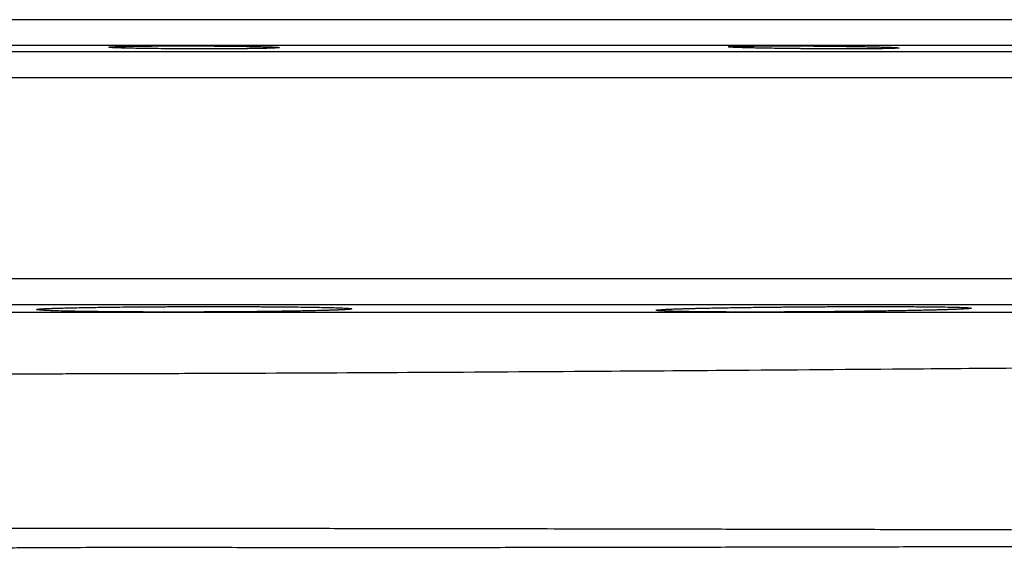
# Model space of a CAD drawing. Header units: inches. Extents: x -21 to 109, y -36 to 51.
# Tile 12 of 21: x 1.11 to 8.61, y 47.16 to 51.18. Entities that reach past the tile are written whole.
import ezdxf

# ---------------------------------------------------------------- set-up
doc = ezdxf.new("R2010")
doc.units = ezdxf.units.IN
doc.header["$MEASUREMENT"] = 0

msp = doc.modelspace()

# ---------------------------------------------------------------- linework, layer by layer
at = {"color": 8, "linetype": 'Continuous', "lineweight": 25}
for p, q in [((17.91, 50.9843), (-17.91, 50.9843)), ((20.6806, 50.9359), (-20.6806, 50.9359)), ((20.874, 50.7391), (-20.874, 50.7391)), ((20.874, 49.2092), (-20.874, 49.2092)), ((20.6806, 49.0124), (-20.6806, 49.0124))]:
    msp.add_line(p, q, dxfattribs=at)
at = {"color": 7, "linetype": 'Continuous', "lineweight": 25}
for points, knots in [([(17.7165, 51.1811), (17.7165, 51.1811), (17.7164, 51.1811), (17.7158, 51.1811), (17.7148, 51.1811), (17.7134, 51.1811), (17.7116, 51.1811), (17.7095, 51.1811), (17.7069, 51.1811), (17.7039, 51.1811), (17.7005, 51.1811), (17.6968, 51.1811), (17.6926, 51.1811), (17.688, 51.1811), (17.6831, 51.1811), (17.6777, 51.1811), (17.6719, 51.1811), (17.6658, 51.1811), (17.6592, 51.1811), (17.6523, 51.1811), (17.6354, 51.1811), (17.6047, 51.1811), (17.5534, 51.1811), (17.4926, 51.1811), (17.3975, 51.1811), (17.2531, 51.1811), (17.0374, 51.1811), (16.7796, 51.1811), (16.4772, 51.1811), (16.132, 51.1811), (15.7419, 51.1811), (15.3095, 51.1811), (14.8334, 51.1811), (14.3168, 51.1811), (13.7594, 51.1811), (13.1644, 51.1811), (12.5331, 51.1811), (11.8683, 51.1811), (11.1729, 51.1811), (10.4491, 51.1811), (9.7016, 51.1811), (8.9313, 51.1811), (8.1447, 51.1811), (7.3415, 51.1811), (6.5296, 51.1811), (5.7073, 51.1811), (4.8837, 51.1811), (4.0555, 51.1811), (3.3673, 51.1811), (2.8181, 51.1811), (2.4107, 51.1811), (2.0019, 51.1811), (1.6758, 51.1811), (1.433, 51.1811), (1.2741, 51.1811), (1.115, 51.1811), (0.9559, 51.1811), (0.7968, 51.1811), (0.6376, 51.1811), (0.4783, 51.1811), (0.3189, 51.1811), (0.1595, 51.1811), (0.0532, 51.1811), (0, 51.1811)], [0, 0, 0, 0, 0.003017, 0.006033, 0.009048, 0.012063, 0.015078, 0.018092, 0.021107, 0.024121, 0.027135, 0.030149, 0.033163, 0.036177, 0.039191, 0.042206, 0.045221, 0.048236, 0.051252, 0.054268, 0.057285, 0.072092, 0.086891, 0.101691, 0.116499, 0.146983, 0.177468, 0.208726, 0.239986, 0.271893, 0.303801, 0.336211, 0.368624, 0.401379, 0.434137, 0.467068, 0.5, 0.532931, 0.565864, 0.598619, 0.631376, 0.663787, 0.696199, 0.728106, 0.760014, 0.791272, 0.822532, 0.853016, 0.883502, 0.898308, 0.913108, 0.927907, 0.942715, 0.948446, 0.954176, 0.959903, 0.965631, 0.971357, 0.977084, 0.982811, 0.988539, 0.994269, 1, 1, 1, 1]), ([(1.8135, 50.9688), (1.8121, 50.9689), (1.8093, 50.9691), (1.8056, 50.9694), (1.8023, 50.9696), (1.7995, 50.9699), (1.7971, 50.9702), (1.7951, 50.9705), (1.7935, 50.9708), (1.7923, 50.9711), (1.7907, 50.9717), (1.7921, 50.9727), (1.8028, 50.974), (1.8218, 50.9752), (1.8493, 50.9764), (1.8848, 50.9775), (1.9284, 50.9785), (1.9792, 50.9794), (2.0363, 50.9801), (2.0983, 50.9808), (2.1635, 50.9813), (2.2315, 50.9816), (2.2872, 50.9817), (2.3293, 50.9818), (2.357, 50.9818), (2.3849, 50.9818), (2.4129, 50.9817), (2.4316, 50.9817), (2.4409, 50.9817)], [0, 0, 0, 0, 0.014051, 0.02806, 0.042037, 0.055991, 0.069931, 0.083866, 0.097806, 0.11176, 0.125736, 0.188654, 0.251406, 0.314522, 0.377465, 0.441346, 0.505109, 0.569938, 0.634709, 0.69755, 0.760382, 0.821251, 0.882129, 0.90575, 0.929299, 0.952824, 0.976375, 1, 1, 1, 1]), ([(2.4409, 50.9592), (2.4357, 50.9592), (2.4252, 50.9592), (2.4095, 50.9593), (2.3939, 50.9593), (2.3783, 50.9594), (2.3628, 50.9595), (2.3473, 50.9595), (2.3319, 50.9596), (2.3166, 50.9597), (2.3013, 50.9598), (2.286, 50.9599), (2.2709, 50.96), (2.2558, 50.9601), (2.2117, 50.9604), (2.1406, 50.961), (2.0524, 50.9622), (1.9765, 50.9635), (1.928, 50.9645), (1.8982, 50.9653), (1.8823, 50.9658), (1.8676, 50.9663), (1.8542, 50.9668), (1.8421, 50.9673), (1.8313, 50.9678), (1.8216, 50.9683), (1.8162, 50.9686), (1.8135, 50.9688)], [0, 0, 0, 0, 0.0185223, 0.0369908, 0.0554152, 0.0738051, 0.0921703, 0.1105207, 0.128866, 0.1472161, 0.1655809, 0.1839703, 0.2023941, 0.220862, 0.2393837, 0.3653988, 0.4913137, 0.6055903, 0.7196164, 0.7550815, 0.7902791, 0.8252831, 0.8601677, 0.8950077, 0.9298774, 0.9648507, 1, 1, 1, 1]), ([(2.4409, 50.9817), (2.4462, 50.9817), (2.4567, 50.9816), (2.4725, 50.9816), (2.4881, 50.9815), (2.5037, 50.9815), (2.5193, 50.9814), (2.5348, 50.9813), (2.5502, 50.9813), (2.5656, 50.9812), (2.5809, 50.9811), (2.5961, 50.981), (2.6113, 50.9809), (2.6265, 50.9808), (2.6719, 50.9804), (2.7457, 50.9797), (2.8343, 50.9785), (2.9084, 50.9771), (2.9546, 50.976), (2.9836, 50.9752), (2.9994, 50.9748), (3.014, 50.9743), (3.0274, 50.9738), (3.0396, 50.9733), (3.0505, 50.9728), (3.0603, 50.9723), (3.0657, 50.9719), (3.0684, 50.9717)], [0, 0, 0, 0, 0.018582, 0.037099, 0.055563, 0.073987, 0.092382, 0.110759, 0.129132, 0.147511, 0.165909, 0.184338, 0.202809, 0.221335, 0.239926, 0.370831, 0.50194, 0.610637, 0.719668, 0.754791, 0.789743, 0.824597, 0.859426, 0.894306, 0.929312, 0.964519, 1, 1, 1, 1]), ([(3.0684, 50.9717), (3.0698, 50.9716), (3.0724, 50.9715), (3.076, 50.9712), (3.0792, 50.9709), (3.082, 50.9706), (3.0844, 50.9703), (3.0864, 50.9701), (3.088, 50.9698), (3.0893, 50.9695), (3.0901, 50.9692), (3.0905, 50.969), (3.0906, 50.9687), (3.09, 50.9682), (3.087, 50.9675), (3.0773, 50.9665), (3.0592, 50.9653), (3.0306, 50.9642), (2.9953, 50.9632), (2.9536, 50.9622), (2.9042, 50.9614), (2.8477, 50.9607), (2.7861, 50.9601), (2.721, 50.9596), (2.6528, 50.9593), (2.5967, 50.9592), (2.5543, 50.9591), (2.5261, 50.9591), (2.4979, 50.9591), (2.4694, 50.9591), (2.4505, 50.9592), (2.4409, 50.9592)], [0, 0, 0, 0, 0.013439, 0.02685, 0.04024, 0.053617, 0.06699, 0.080367, 0.093755, 0.107164, 0.120601, 0.134075, 0.147594, 0.161165, 0.205953, 0.250886, 0.317421, 0.384168, 0.443952, 0.503845, 0.568054, 0.632326, 0.695069, 0.757836, 0.819101, 0.880377, 0.904342, 0.928245, 0.952128, 0.976032, 1, 1, 1, 1]), ([(6.5939, 50.9688), (6.5913, 50.9689), (6.5862, 50.969), (6.5789, 50.9693), (6.5719, 50.9696), (6.5653, 50.9699), (6.5591, 50.9701), (6.5532, 50.9704), (6.5476, 50.9707), (6.5424, 50.9709), (6.5375, 50.9712), (6.533, 50.9715), (6.5225, 50.9721), (6.5104, 50.9732), (6.5049, 50.9747), (6.5114, 50.9761), (6.5305, 50.9774), (6.5596, 50.9785), (6.5976, 50.9795), (6.6456, 50.9803), (6.7033, 50.981), (6.7683, 50.9815), (6.8393, 50.9817), (6.915, 50.9818), (6.9765, 50.9817), (7.0212, 50.9816), (7.048, 50.9815), (7.0749, 50.9814), (7.102, 50.9812), (7.1292, 50.9811), (7.1474, 50.981), (7.1565, 50.9809)], [0, 0, 0, 0, 0.011503, 0.022968, 0.034402, 0.045812, 0.057203, 0.068583, 0.079958, 0.091335, 0.10272, 0.114119, 0.125539, 0.18845, 0.25114, 0.319145, 0.386935, 0.446693, 0.506361, 0.569698, 0.633004, 0.695239, 0.757478, 0.818626, 0.879786, 0.899883, 0.919903, 0.939886, 0.959871, 0.979896, 1, 1, 1, 1]), ([(7.1565, 50.9599), (7.1511, 50.96), (7.1404, 50.96), (7.1243, 50.9602), (7.1082, 50.9603), (7.0922, 50.9604), (7.0763, 50.9605), (7.0604, 50.9607), (7.0446, 50.9608), (7.0288, 50.961), (7.0131, 50.9611), (6.9749, 50.9615), (6.9154, 50.9622), (6.8401, 50.9633), (6.7718, 50.9644), (6.723, 50.9654), (6.6891, 50.9661), (6.6675, 50.9666), (6.6471, 50.9672), (6.6281, 50.9677), (6.6102, 50.9682), (6.5993, 50.9686), (6.5939, 50.9688)], [0, 0, 0, 0, 0.023718, 0.047381, 0.071001, 0.094593, 0.11817, 0.141745, 0.165332, 0.188945, 0.212597, 0.236302, 0.36194, 0.487432, 0.603546, 0.719412, 0.766529, 0.813354, 0.860001, 0.906583, 0.953212, 1, 1, 1, 1]), ([(7.1565, 50.9809), (7.1619, 50.9809), (7.1727, 50.9808), (7.189, 50.9807), (7.2051, 50.9805), (7.2213, 50.9804), (7.2374, 50.9803), (7.2534, 50.9801), (7.2694, 50.98), (7.2853, 50.9798), (7.3012, 50.9796), (7.3407, 50.9792), (7.4027, 50.9784), (7.4787, 50.9773), (7.5454, 50.9761), (7.5917, 50.9752), (7.6244, 50.9744), (7.6458, 50.9739), (7.666, 50.9734), (7.6849, 50.9728), (7.7028, 50.9723), (7.7136, 50.9719), (7.7191, 50.9717)], [0, 0, 0, 0, 0.023929, 0.047798, 0.071622, 0.095418, 0.119202, 0.14299, 0.166797, 0.19064, 0.214535, 0.238497, 0.369779, 0.50134, 0.611101, 0.7212, 0.767664, 0.813982, 0.860264, 0.90662, 0.953161, 1, 1, 1, 1]), ([(7.7191, 50.9717), (7.7218, 50.9716), (7.7272, 50.9714), (7.7349, 50.9712), (7.7423, 50.9709), (7.7492, 50.9706), (7.7558, 50.9703), (7.7619, 50.97), (7.7677, 50.9697), (7.7731, 50.9694), (7.7781, 50.9691), (7.7827, 50.9689), (7.7869, 50.9686), (7.7907, 50.9683), (7.7973, 50.9677), (7.8041, 50.9669), (7.8075, 50.9658), (7.8018, 50.9645), (7.7832, 50.9633), (7.7545, 50.9622), (7.7166, 50.9613), (7.669, 50.9605), (7.6118, 50.9599), (7.5472, 50.9594), (7.4764, 50.9592), (7.4005, 50.9591), (7.3386, 50.9592), (7.2935, 50.9593), (7.2664, 50.9594), (7.2391, 50.9595), (7.2117, 50.9596), (7.1841, 50.9598), (7.1657, 50.9599), (7.1565, 50.9599)], [0, 0, 0, 0, 0.012179, 0.024326, 0.036449, 0.048555, 0.060652, 0.072748, 0.084851, 0.096969, 0.10911, 0.121282, 0.133493, 0.14575, 0.158062, 0.204252, 0.250598, 0.317438, 0.384485, 0.444675, 0.504955, 0.567804, 0.630692, 0.692889, 0.755098, 0.816632, 0.878175, 0.898535, 0.918828, 0.939087, 0.959347, 0.97964, 1, 1, 1, 1]), ([(0, 48.9564), (0.026, 48.9564), (0.0781, 48.9564), (0.1564, 48.9564), (0.2347, 48.9564), (0.3131, 48.9564), (0.3917, 48.9564), (0.4703, 48.9564), (0.549, 48.9564), (0.6279, 48.9564), (0.7068, 48.9564), (0.7859, 48.9564), (0.865, 48.9564), (0.9442, 48.9564), (1.0235, 48.9564), (1.1029, 48.9564), (1.1824, 48.9563), (1.262, 48.9563), (1.3416, 48.9563), (1.4213, 48.9563), (1.5012, 48.9563), (1.581, 48.9563), (1.661, 48.9563), (1.741, 48.9563), (1.8211, 48.9563), (1.9013, 48.9563), (1.9816, 48.9563), (2.0619, 48.9563), (2.1422, 48.9563), (2.2227, 48.9563), (2.3032, 48.9563), (2.3837, 48.9563), (2.4643, 48.9563), (2.545, 48.9563), (2.6257, 48.9563), (2.7064, 48.9563), (2.9631, 48.9563), (3.4123, 48.9562), (4.0678, 48.9562), (4.7702, 48.9561), (5.4505, 48.956), (6.131, 48.956), (6.7744, 48.9559), (7.4259, 48.9558), (8.2742, 48.9557), (9.2806, 48.9556), (10.266, 48.9555), (11.0338, 48.9554), (11.6357, 48.9553), (12.2095, 48.9553), (12.7514, 48.9552), (13.2672, 48.9551), (13.7615, 48.9551), (14.2396, 48.955), (14.5691, 48.955), (14.7682, 48.955), (14.8465, 48.955), (14.9238, 48.955), (15.0002, 48.955), (15.0755, 48.955), (15.1499, 48.9549), (15.2233, 48.9549), (15.2957, 48.9549), (15.367, 48.9549), (15.4374, 48.9549), (15.5066, 48.9549), (15.5748, 48.9549), (15.642, 48.9549), (15.708, 48.9549), (15.773, 48.9549), (15.8368, 48.9549), (15.8995, 48.9549), (15.9611, 48.9549), (16.0216, 48.9549), (16.0809, 48.9548), (16.139, 48.9548), (16.1959, 48.9548), (16.2516, 48.9548), (16.3062, 48.9548), (16.3595, 48.9548), (16.4116, 48.9548), (16.4624, 48.9548), (16.512, 48.9548), (16.5603, 48.9548), (16.6075, 48.9548), (16.6378, 48.9548), (16.6529, 48.9548)], [0, 0, 0, 0, 0.003502, 0.007008, 0.01052, 0.014037, 0.017558, 0.021085, 0.024616, 0.028153, 0.031694, 0.035241, 0.038792, 0.042348, 0.04591, 0.049476, 0.053047, 0.056623, 0.060205, 0.063791, 0.067382, 0.070978, 0.074579, 0.078185, 0.081795, 0.085411, 0.089032, 0.092658, 0.096288, 0.099924, 0.103564, 0.10721, 0.11086, 0.114515, 0.118175, 0.12184, 0.12551, 0.153145, 0.183249, 0.215823, 0.250862, 0.279091, 0.313029, 0.344164, 0.375291, 0.440694, 0.500587, 0.536514, 0.572197, 0.607636, 0.642832, 0.677199, 0.712501, 0.748739, 0.785914, 0.792622, 0.799344, 0.806079, 0.812827, 0.819588, 0.826363, 0.83315, 0.839951, 0.846765, 0.853592, 0.860432, 0.867285, 0.874152, 0.881031, 0.887924, 0.89483, 0.901749, 0.908681, 0.915627, 0.922586, 0.929557, 0.936542, 0.94354, 0.950552, 0.957576, 0.964614, 0.971665, 0.978729, 0.985806, 0.992896, 1, 1, 1, 1]), ([(2.4409, 48.957), (2.4332, 48.957), (2.4177, 48.957), (2.3945, 48.957), (2.3714, 48.9569), (2.3484, 48.9569), (2.3255, 48.9569), (2.3027, 48.9569), (2.28, 48.9569), (2.2574, 48.9569), (2.2349, 48.9569), (2.2126, 48.9569), (2.1903, 48.9569), (2.1309, 48.957), (2.0357, 48.9573), (1.9091, 48.958), (1.7891, 48.959), (1.6779, 48.9602), (1.5766, 48.9616), (1.4867, 48.9633), (1.4091, 48.9652), (1.3451, 48.9672), (1.2953, 48.9694), (1.2609, 48.9717), (1.2416, 48.974), (1.239, 48.9758), (1.2424, 48.9771), (1.2456, 48.9778), (1.25, 48.9785), (1.2558, 48.9792), (1.2628, 48.9798), (1.2711, 48.9805), (1.2778, 48.981), (1.2811, 48.9812)], [0, 0, 0, 0, 0.0105968, 0.0211479, 0.0316576, 0.0421305, 0.0525708, 0.0629832, 0.073372, 0.0837419, 0.0940974, 0.1044431, 0.1147836, 0.1251234, 0.1873338, 0.2498228, 0.3123357, 0.3748002, 0.4370969, 0.4995844, 0.5620108, 0.6247649, 0.6870066, 0.7496326, 0.8117891, 0.8745033, 0.8923274, 0.9101539, 0.928002, 0.9458911, 0.9638407, 0.9818705, 1, 1, 1, 1]), ([(1.2811, 48.9812), (1.283, 48.9813), (1.2868, 48.9816), (1.2931, 48.982), (1.2996, 48.9823), (1.3066, 48.9827), (1.3139, 48.9831), (1.3215, 48.9834), (1.3296, 48.9838), (1.338, 48.9841), (1.3468, 48.9845), (1.3559, 48.9848), (1.3654, 48.9852), (1.3753, 48.9856), (1.3856, 48.9859), (1.3962, 48.9862), (1.4072, 48.9866), (1.4186, 48.9869), (1.4304, 48.9873), (1.4565, 48.988), (1.4993, 48.9891), (1.5635, 48.9905), (1.6338, 48.9918), (1.7096, 48.993), (1.79, 48.9941), (1.8745, 48.9951), (1.9631, 48.996), (2.0381, 48.9966), (2.0973, 48.9971), (2.1395, 48.9973), (2.1819, 48.9976), (2.2245, 48.9978), (2.2674, 48.998), (2.3105, 48.9982), (2.3538, 48.9984), (2.3973, 48.9985), (2.4264, 48.9986), (2.4409, 48.9986)], [0, 0, 0, 0, 0.01391, 0.027795, 0.041658, 0.055505, 0.06934, 0.083168, 0.096992, 0.110818, 0.12465, 0.138492, 0.152351, 0.166229, 0.180132, 0.194065, 0.208031, 0.222036, 0.236085, 0.250181, 0.312667, 0.374966, 0.437484, 0.500623, 0.563006, 0.625178, 0.687522, 0.750415, 0.77837, 0.806197, 0.833926, 0.861588, 0.889216, 0.91684, 0.944491, 0.972201, 1, 1, 1, 1]), ([(2.4409, 48.9986), (2.4487, 48.9986), (2.4642, 48.9987), (2.4874, 48.9987), (2.5105, 48.9987), (2.5335, 48.9987), (2.5565, 48.9988), (2.5793, 48.9988), (2.602, 48.9988), (2.6246, 48.9988), (2.6472, 48.9988), (2.6696, 48.9987), (2.6919, 48.9987), (2.7141, 48.9987), (2.7362, 48.9986), (2.7582, 48.9986), (2.78, 48.9985), (2.8018, 48.9985), (2.8235, 48.9984), (2.845, 48.9983), (2.8664, 48.9983), (2.8877, 48.9982), (2.9089, 48.9981), (2.93, 48.998), (2.9509, 48.9978), (2.9855, 48.9976), (3.0329, 48.9973), (3.0918, 48.9969), (3.1485, 48.9964), (3.221, 48.9956), (3.3055, 48.9945), (3.3955, 48.993), (3.4731, 48.9913), (3.5371, 48.9894), (3.5868, 48.9873), (3.6212, 48.9852), (3.6404, 48.9829), (3.6429, 48.9811), (3.6394, 48.9799), (3.6362, 48.9792), (3.6317, 48.9785), (3.6259, 48.9778), (3.6188, 48.9771), (3.6106, 48.9764), (3.6041, 48.976), (3.6008, 48.9757)], [0, 0, 0, 0, 0.010589, 0.02114, 0.031656, 0.042139, 0.052594, 0.063023, 0.073429, 0.083815, 0.094184, 0.10454, 0.114886, 0.125224, 0.135558, 0.145892, 0.156228, 0.166569, 0.176919, 0.187281, 0.197658, 0.208053, 0.218469, 0.22891, 0.239379, 0.249878, 0.281241, 0.312476, 0.343673, 0.374922, 0.437368, 0.499767, 0.562458, 0.62503, 0.687619, 0.749911, 0.812588, 0.874767, 0.892804, 0.91076, 0.928654, 0.946506, 0.964335, 0.98216, 1, 1, 1, 1]), ([(3.6008, 48.9757), (3.5989, 48.9756), (3.5949, 48.9754), (3.5886, 48.975), (3.5819, 48.9746), (3.5749, 48.9742), (3.5675, 48.9738), (3.5597, 48.9735), (3.5516, 48.9731), (3.5431, 48.9727), (3.5343, 48.9723), (3.5251, 48.972), (3.5156, 48.9716), (3.5057, 48.9712), (3.4954, 48.9709), (3.4849, 48.9705), (3.4739, 48.9702), (3.4626, 48.9698), (3.451, 48.9694), (3.4249, 48.9687), (3.3819, 48.9675), (3.3175, 48.966), (3.2474, 48.9646), (3.1718, 48.9633), (3.0915, 48.9621), (3.0069, 48.961), (2.9185, 48.96), (2.8437, 48.9593), (2.7846, 48.9588), (2.7425, 48.9585), (2.7002, 48.9582), (2.6576, 48.9579), (2.6148, 48.9577), (2.5717, 48.9575), (2.5284, 48.9573), (2.4848, 48.9572), (2.4556, 48.9571), (2.4409, 48.957)], [0, 0, 0, 0, 0.014169, 0.028284, 0.042348, 0.056367, 0.070345, 0.084287, 0.098198, 0.112083, 0.125945, 0.139791, 0.153624, 0.167449, 0.181271, 0.195094, 0.208924, 0.222764, 0.236619, 0.250494, 0.31349, 0.375906, 0.438178, 0.500738, 0.563353, 0.625526, 0.687721, 0.750404, 0.778348, 0.806139, 0.833818, 0.86143, 0.889018, 0.916625, 0.944295, 0.972072, 1, 1, 1, 1]), ([(7.1565, 48.9586), (7.149, 48.9585), (7.134, 48.9584), (7.1115, 48.9582), (7.0891, 48.9581), (7.0667, 48.958), (7.0445, 48.9578), (7.0223, 48.9577), (7.0001, 48.9576), (6.978, 48.9575), (6.956, 48.9574), (6.9341, 48.9573), (6.9122, 48.9572), (6.8903, 48.9572), (6.8685, 48.9571), (6.8285, 48.957), (6.771, 48.9569), (6.6972, 48.9568), (6.6257, 48.9569), (6.5335, 48.9571), (6.4242, 48.9575), (6.3059, 48.9585), (6.2018, 48.9598), (6.1143, 48.9614), (6.0443, 48.9633), (5.9937, 48.9654), (5.9626, 48.9678), (5.9523, 48.9703), (5.9623, 48.973), (5.9853, 48.975), (6.0068, 48.9764), (6.0188, 48.9771), (6.0319, 48.9778), (6.0464, 48.9785), (6.062, 48.9791), (6.0789, 48.9798), (6.097, 48.9805), (6.11, 48.981), (6.1166, 48.9812)], [0, 0, 0, 0, 0.008968, 0.017911, 0.026833, 0.035736, 0.044624, 0.053502, 0.062373, 0.071241, 0.080109, 0.088982, 0.097862, 0.106755, 0.115662, 0.124589, 0.156086, 0.187328, 0.218479, 0.2497, 0.312033, 0.374639, 0.436969, 0.499428, 0.561882, 0.624617, 0.686952, 0.749635, 0.811742, 0.874429, 0.890063, 0.905682, 0.921301, 0.936937, 0.952608, 0.968331, 0.984122, 1, 1, 1, 1]), ([(6.1166, 48.9812), (6.1203, 48.9813), (6.1279, 48.9816), (6.1397, 48.982), (6.1517, 48.9824), (6.1642, 48.9827), (6.1769, 48.9831), (6.19, 48.9835), (6.2035, 48.9838), (6.2173, 48.9842), (6.2314, 48.9846), (6.2459, 48.985), (6.2608, 48.9853), (6.276, 48.9857), (6.2915, 48.986), (6.3387, 48.9871), (6.4232, 48.9888), (6.5542, 48.991), (6.6955, 48.993), (6.8091, 48.9943), (6.8887, 48.9951), (6.9324, 48.9955), (6.9764, 48.9959), (7.0209, 48.9963), (7.0657, 48.9966), (7.111, 48.997), (7.1413, 48.9972), (7.1565, 48.9973)], [0, 0, 0, 0, 0.017856, 0.03569, 0.053508, 0.071315, 0.089118, 0.106924, 0.124738, 0.142567, 0.160417, 0.178294, 0.196205, 0.214156, 0.232152, 0.250202, 0.374761, 0.499868, 0.624935, 0.749831, 0.78524, 0.820686, 0.856213, 0.891864, 0.927684, 0.963716, 1, 1, 1, 1]), ([(7.1565, 48.9973), (7.164, 48.9973), (7.1789, 48.9974), (7.2014, 48.9975), (7.2237, 48.9977), (7.246, 48.9978), (7.2683, 48.9979), (7.2905, 48.998), (7.3127, 48.9981), (7.3348, 48.9982), (7.3568, 48.9983), (7.3788, 48.9984), (7.4007, 48.9984), (7.4226, 48.9985), (7.4444, 48.9986), (7.4844, 48.9986), (7.542, 48.9987), (7.6157, 48.9988), (7.6873, 48.9987), (7.7795, 48.9986), (7.8887, 48.9982), (8.0071, 48.9973), (8.1113, 48.9962), (8.1988, 48.9947), (8.2687, 48.993), (8.3195, 48.991), (8.3505, 48.9888), (8.3607, 48.9864), (8.3505, 48.9839), (8.3274, 48.9819), (8.3058, 48.9805), (8.2937, 48.9798), (8.2804, 48.9792), (8.266, 48.9785), (8.2504, 48.9778), (8.2336, 48.9771), (8.2157, 48.9764), (8.2028, 48.976), (8.1964, 48.9757)], [0, 0, 0, 0, 0.008938, 0.017859, 0.026766, 0.035661, 0.044548, 0.05343, 0.062307, 0.071184, 0.080063, 0.088947, 0.097837, 0.106738, 0.115651, 0.124579, 0.156068, 0.187344, 0.218518, 0.249701, 0.312041, 0.374663, 0.437079, 0.499486, 0.562096, 0.624614, 0.687401, 0.749845, 0.812516, 0.87477, 0.890584, 0.906319, 0.921991, 0.937617, 0.953214, 0.968799, 0.984389, 1, 1, 1, 1]), ([(8.1964, 48.9757), (8.1926, 48.9756), (8.1849, 48.9753), (8.173, 48.975), (8.1608, 48.9746), (8.1482, 48.9742), (8.1353, 48.9738), (8.1221, 48.9734), (8.1086, 48.973), (8.0948, 48.9726), (8.0806, 48.9722), (8.0662, 48.9719), (8.0514, 48.9715), (8.0363, 48.9711), (8.0209, 48.9707), (7.9737, 48.9696), (7.8892, 48.9678), (7.7581, 48.9655), (7.6172, 48.9633), (7.5036, 48.9619), (7.424, 48.961), (7.3801, 48.9605), (7.336, 48.9601), (7.2916, 48.9596), (7.2468, 48.9593), (7.2018, 48.9589), (7.1716, 48.9587), (7.1565, 48.9586)], [0, 0, 0, 0, 0.018135, 0.036209, 0.054227, 0.072196, 0.090123, 0.108014, 0.125875, 0.143712, 0.161533, 0.179342, 0.197148, 0.214955, 0.23277, 0.250599, 0.375786, 0.500163, 0.625428, 0.749823, 0.785494, 0.821095, 0.856682, 0.89231, 0.928035, 0.963914, 1, 1, 1, 1]), ([(16.1965, 48.5912), (16.189, 48.5911), (16.174, 48.591), (16.1511, 48.5907), (16.128, 48.5905), (16.1045, 48.5902), (16.0808, 48.59), (16.0568, 48.5897), (16.0325, 48.5895), (16.008, 48.5892), (15.9832, 48.5889), (15.9581, 48.5887), (15.9327, 48.5884), (15.9071, 48.5882), (15.8812, 48.5879), (15.8551, 48.5877), (15.8287, 48.5874), (15.8021, 48.5871), (15.7752, 48.5869), (15.7481, 48.5866), (15.7207, 48.5864), (15.6931, 48.5861), (15.6653, 48.5858), (15.6372, 48.5856), (15.6089, 48.5853), (15.5803, 48.585), (15.5515, 48.5848), (15.5225, 48.5845), (15.4933, 48.5842), (15.4638, 48.584), (15.4341, 48.5837), (15.4042, 48.5834), (15.3741, 48.5832), (15.3438, 48.5829), (15.3132, 48.5826), (15.2825, 48.5824), (15.2515, 48.5821), (15.2203, 48.5818), (15.1889, 48.5815), (15.1573, 48.5813), (15.1256, 48.581), (15.0936, 48.5807), (15.0614, 48.5804), (15.029, 48.5802), (14.9965, 48.5799), (14.9637, 48.5796), (14.9308, 48.5793), (14.8976, 48.579), (14.8643, 48.5788), (14.8308, 48.5785), (14.7971, 48.5782), (14.7633, 48.5779), (14.7293, 48.5776), (14.6951, 48.5774), (14.6607, 48.5771), (14.6261, 48.5768), (14.5914, 48.5765), (14.5565, 48.5762), (14.5215, 48.5759), (14.4863, 48.5756), (14.4509, 48.5754), (14.4154, 48.5751), (14.3797, 48.5748), (14.3438, 48.5745), (14.3078, 48.5742), (14.2717, 48.5739), (14.2354, 48.5736), (14.1989, 48.5733), (14.1623, 48.573), (14.1256, 48.5727), (14.0887, 48.5724), (14.0517, 48.5721), (14.0145, 48.5718), (13.9772, 48.5716), (13.9397, 48.5713), (13.9022, 48.571), (13.6733, 48.5691), (13.2326, 48.5657), (12.5378, 48.5602), (11.7925, 48.5543), (11.0015, 48.548), (10.3334, 48.5426), (9.8103, 48.5384), (9.3739, 48.5348), (8.7538, 48.5297), (7.7775, 48.5217), (6.6314, 48.5127), (5.3348, 48.5034), (4.1163, 48.4958), (3.0217, 48.4905), (2.1609, 48.4874), (1.6415, 48.486), (1.2761, 48.4852), (1.0626, 48.4849), (0.8536, 48.4845), (0.6439, 48.4843), (0.4145, 48.4841), (0.2525, 48.484), (0.1631, 48.484), (0.1631, 48.484)], [0, 0, 0, 0, 0.003599, 0.007191, 0.010775, 0.014353, 0.017924, 0.021489, 0.025046, 0.028596, 0.032138, 0.035672, 0.039199, 0.042717, 0.046228, 0.049731, 0.053227, 0.056714, 0.060195, 0.063667, 0.067132, 0.070589, 0.074039, 0.077481, 0.080916, 0.084343, 0.087763, 0.091175, 0.09458, 0.097978, 0.101369, 0.104752, 0.108128, 0.111496, 0.114857, 0.118212, 0.121559, 0.124898, 0.128231, 0.131557, 0.134875, 0.138186, 0.141491, 0.144788, 0.148078, 0.151362, 0.154638, 0.157907, 0.16117, 0.164426, 0.167674, 0.170916, 0.174151, 0.177379, 0.180601, 0.183815, 0.187023, 0.190224, 0.193419, 0.196606, 0.199787, 0.202962, 0.206129, 0.20929, 0.212445, 0.215592, 0.218733, 0.221868, 0.224996, 0.228118, 0.231233, 0.234341, 0.237443, 0.240538, 0.243627, 0.24671, 0.249786, 0.299638, 0.34961, 0.399688, 0.449616, 0.499331, 0.519508, 0.540365, 0.573652, 0.622706, 0.697724, 0.750763, 0.816426, 0.875105, 0.906942, 0.938046, 0.948096, 0.958185, 0.967949, 0.977359, 0.987513, 1, 1, 1, 1, 1]), ([(0.614, 47.3135), (0.636, 47.3135), (0.6805, 47.3135), (0.7478, 47.3135), (0.8169, 47.3135), (0.8888, 47.3134), (0.9641, 47.3134), (1.0428, 47.3134), (1.1248, 47.3133), (1.2098, 47.3133), (1.2974, 47.3132), (1.3873, 47.3132), (1.4792, 47.3131), (1.5727, 47.3131), (1.6674, 47.313), (1.7631, 47.313), (1.8596, 47.3129), (1.9571, 47.3128), (2.0554, 47.3128), (2.1546, 47.3127), (2.2546, 47.3126), (2.3555, 47.3125), (2.4573, 47.3124), (2.5599, 47.3124), (2.6634, 47.3123), (2.7678, 47.3122), (2.873, 47.3121), (2.979, 47.312), (3.0859, 47.3119), (3.2502, 47.3117), (3.4804, 47.3114), (3.784, 47.3111), (4.1125, 47.3106), (4.4321, 47.3101), (4.7551, 47.3096), (5.1065, 47.3089), (5.4211, 47.3083), (5.8839, 47.3075), (6.3951, 47.3065), (7.0698, 47.3051), (7.5869, 47.3039), (8.0751, 47.3028), (8.5494, 47.3016), (9.0956, 47.3002), (9.648, 47.2986), (10.1588, 47.2972), (10.6559, 47.2959), (11.0734, 47.2947), (11.5431, 47.2934), (12.1463, 47.2917), (12.9067, 47.2897), (13.5489, 47.2881), (14.0195, 47.2869), (14.3531, 47.2861), (14.6608, 47.2854), (14.9468, 47.2848), (15.2105, 47.2842), (15.4033, 47.2837), (15.5568, 47.2834), (15.6433, 47.2831), (15.7139, 47.283), (15.7539, 47.2829), (15.7934, 47.2827), (15.8326, 47.2826), (15.858, 47.2825), (15.8708, 47.2825)], [0, 0, 0, 0, 0.0031979, 0.0064303, 0.0097497, 0.0132115, 0.0168515, 0.0206628, 0.0246329, 0.028748, 0.0329933, 0.0373531, 0.0418103, 0.046347, 0.0509438, 0.0555874, 0.0602769, 0.0650122, 0.0697937, 0.0746214, 0.0794957, 0.0844167, 0.0893846, 0.0943997, 0.0994622, 0.1045725, 0.1097307, 0.1149372, 0.1201922, 0.1254961, 0.1392061, 0.1542712, 0.1706364, 0.1882946, 0.2023236, 0.2194866, 0.2417741, 0.2506007, 0.2910345, 0.3217482, 0.3582586, 0.3752388, 0.4026886, 0.4381373, 0.4694374, 0.5006157, 0.5312687, 0.5627883, 0.581603, 0.6250077, 0.6876231, 0.7503214, 0.7818327, 0.8125771, 0.8444981, 0.8747392, 0.9054596, 0.9371709, 0.9488363, 0.9686042, 0.9747168, 0.9809134, 0.9871927, 0.9935549, 1, 1, 1, 1]), ([(15.8582, 47.1893), (15.8503, 47.1893), (15.8347, 47.1893), (15.8108, 47.1892), (15.7865, 47.1892), (15.7619, 47.1891), (15.7369, 47.1891), (15.7116, 47.189), (15.686, 47.1889), (15.66, 47.1889), (15.6336, 47.1888), (15.6069, 47.1887), (15.5799, 47.1887), (15.5525, 47.1886), (15.5248, 47.1885), (15.4968, 47.1885), (15.4684, 47.1884), (15.4106, 47.1883), (15.321, 47.1881), (15.1961, 47.1878), (15.0665, 47.1875), (14.7949, 47.1868), (14.3476, 47.1857), (13.7786, 47.1845), (13.2839, 47.1832), (12.8913, 47.1823), (12.4783, 47.1811), (11.9052, 47.1796), (11.2997, 47.1779), (10.6605, 47.1762), (10.1736, 47.1749), (9.6576, 47.1736), (9.1307, 47.1724), (8.5766, 47.1711), (8.0196, 47.1698), (7.4512, 47.1686), (6.8648, 47.1675), (6.2786, 47.1665), (5.6763, 47.1654), (5.082, 47.1647), (4.5666, 47.164), (4.1585, 47.1635), (3.7394, 47.1632), (3.3168, 47.1634), (2.8912, 47.164), (2.5707, 47.1646), (2.2531, 47.1652), (1.9341, 47.1652), (1.612, 47.1644), (1.3448, 47.1632), (1.1297, 47.162), (0.9701, 47.1611), (0.805, 47.1602), (0.6929, 47.1597), (0.6358, 47.1595)], [0, 0, 0, 0, 0.003961, 0.007918, 0.011871, 0.015819, 0.019763, 0.023702, 0.027637, 0.031567, 0.035493, 0.039415, 0.043332, 0.047245, 0.051153, 0.055057, 0.058957, 0.062852, 0.078639, 0.09431, 0.109867, 0.125309, 0.188049, 0.249756, 0.281068, 0.312482, 0.343495, 0.375121, 0.437349, 0.467615, 0.499538, 0.52908, 0.562007, 0.593273, 0.625055, 0.656194, 0.687275, 0.720087, 0.749415, 0.781473, 0.811646, 0.827748, 0.842963, 0.874448, 0.890638, 0.905905, 0.921662, 0.937242, 0.952545, 0.968578, 0.976066, 0.983761, 0.991719, 1, 1, 1, 1])]:
    msp.add_open_spline(points, degree=3, knots=knots, dxfattribs=at)

doc.saveas('drawing.dxf')
